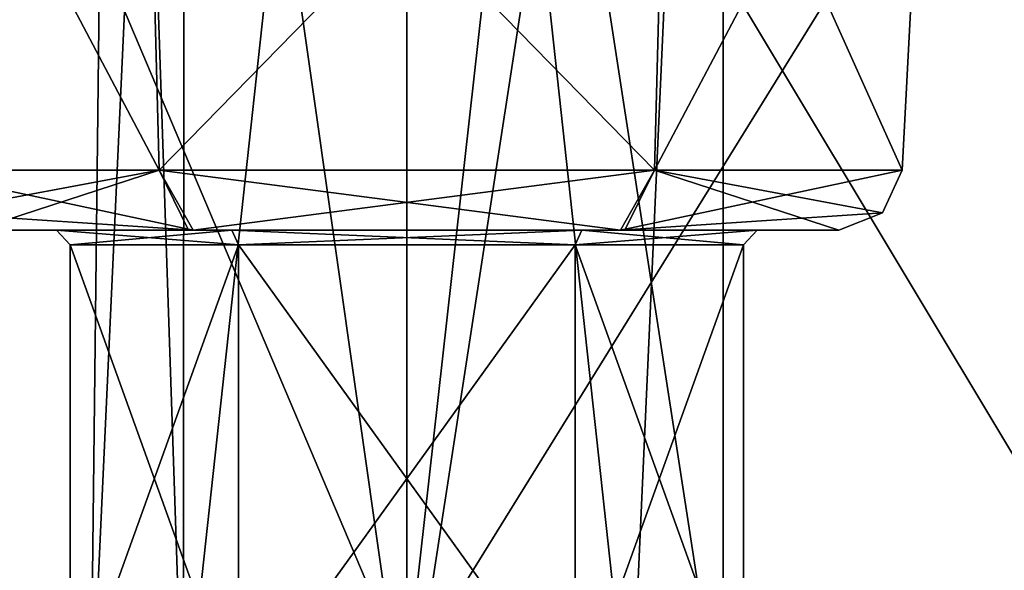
# Model space of a CAD drawing. Header units: inches. Extents: x -9.1 to 9.1, y -3.8 to 4.3.
# Tile 74 of 233: x -6.091 to -5.859, y -1.852 to -1.722. Entities that reach past the tile are written whole.
import ezdxf

# ---------------------------------------------------------------- set-up
doc = ezdxf.new("R2010")
doc.units = ezdxf.units.IN
doc.header["$LTSCALE"] = 65.185185
doc.header["$MEASUREMENT"] = 0
for name, color, linetype in [('10348', 7, 'CONTINUOUS'), ('10364', 7, 'CONTINUOUS'), ('10600', 7, 'CONTINUOUS'), ('10616', 7, 'CONTINUOUS'), ('13806', 7, 'CONTINUOUS'), ('13807', 7, 'CONTINUOUS'), ('13814', 7, 'CONTINUOUS'), ('13815', 7, 'CONTINUOUS'), ('14090', 7, 'CONTINUOUS'), ('14091', 7, 'CONTINUOUS'), ('14096', 7, 'CONTINUOUS'), ('14097', 7, 'CONTINUOUS'), ('14108', 7, 'CONTINUOUS'), ('14109', 7, 'CONTINUOUS'), ('14110', 7, 'CONTINUOUS'), ('14117', 7, 'CONTINUOUS'), ('14118', 7, 'CONTINUOUS'), ('14280', 7, 'CONTINUOUS'), ('14284', 7, 'CONTINUOUS'), ('14443', 7, 'CONTINUOUS'), ('14444', 7, 'CONTINUOUS'), ('14449', 7, 'CONTINUOUS'), ('14450', 7, 'CONTINUOUS'), ('14575', 7, 'CONTINUOUS'), ('14579', 7, 'CONTINUOUS'), ('15026', 7, 'CONTINUOUS'), ('15028', 7, 'CONTINUOUS')]:
    doc.layers.add(name, color=color, linetype=linetype)

msp = doc.modelspace()

# ---------------------------------------------------------------- linework, layer by layer
at = {"layer": '10348', "color": 252, "linetype": 'Continuous', "true_color": 0x969696}
for points in [[(-6, -1.41, -4.4267), (-5.9253, -1.41, -4.352), (-6, -1.89437, -4.4267), (-6, -1.41, -4.4267)], [(-5.9253, -1.41, -4.352), (-6, -1.41, -4.2773), (-5.9253, -1.89437, -4.352), (-5.9253, -1.41, -4.352)], [(-5.9253, -1.89437, -4.352), (-6, -1.41, -4.2773), (-5.94718, -1.89437, -4.29918), (-5.9253, -1.89437, -4.352)], [(-5.94718, -1.89437, -4.29918), (-6, -1.41, -4.2773), (-6, -1.89437, -4.2773), (-5.94718, -1.89437, -4.29918)], [(-6, -1.89437, -4.4267), (-5.9253, -1.41, -4.352), (-5.94718, -1.89437, -4.40482), (-6, -1.89437, -4.4267)], [(-5.94718, -1.89437, -4.40482), (-5.9253, -1.41, -4.352), (-5.9253, -1.89437, -4.352), (-5.94718, -1.89437, -4.40482)]]:
    msp.add_3dface(points, dxfattribs=at)
at = {"layer": '10364', "color": 252, "linetype": 'Continuous', "true_color": 0x969696}
for points in [[(-6.06915, -1.41, -4.32373), (-6.05234, -1.41, -4.4053), (-6.0747, -1.89437, -4.352), (-6.06915, -1.41, -4.32373)], [(-6.0747, -1.89437, -4.352), (-6.05234, -1.41, -4.4053), (-6.05282, -1.89437, -4.40482), (-6.0747, -1.89437, -4.352)], [(-6.05282, -1.89437, -4.29918), (-6.06915, -1.41, -4.32373), (-6.0747, -1.89437, -4.352), (-6.05282, -1.89437, -4.29918)], [(-6, -1.89437, -4.2773), (-6, -1.41, -4.2773), (-6.06915, -1.41, -4.32373), (-6, -1.89437, -4.2773)], [(-6, -1.89437, -4.2773), (-6.06915, -1.41, -4.32373), (-6.05282, -1.89437, -4.29918), (-6, -1.89437, -4.2773)], [(-6, -1.41, -4.4267), (-6, -1.89437, -4.4267), (-6.05282, -1.89437, -4.40482), (-6, -1.41, -4.4267)], [(-6.05234, -1.41, -4.4053), (-6, -1.41, -4.4267), (-6.05282, -1.89437, -4.40482), (-6.05234, -1.41, -4.4053)]]:
    msp.add_3dface(points, dxfattribs=at)
at = {"layer": '10600', "color": 252, "linetype": 'Continuous', "true_color": 0x969696}
for points in [[(-6, -1.41, 4.2773), (-5.9253, -1.41, 4.352), (-6, -1.89437, 4.2773), (-6, -1.41, 4.2773)], [(-5.9253, -1.41, 4.352), (-6, -1.41, 4.4267), (-5.9253, -1.89437, 4.352), (-5.9253, -1.41, 4.352)], [(-5.9253, -1.89437, 4.352), (-6, -1.41, 4.4267), (-5.94718, -1.89437, 4.40482), (-5.9253, -1.89437, 4.352)], [(-5.94718, -1.89437, 4.40482), (-6, -1.41, 4.4267), (-6, -1.89437, 4.4267), (-5.94718, -1.89437, 4.40482)], [(-6, -1.89437, 4.2773), (-5.9253, -1.41, 4.352), (-5.94718, -1.89437, 4.29918), (-6, -1.89437, 4.2773)], [(-5.94718, -1.89437, 4.29918), (-5.9253, -1.41, 4.352), (-5.9253, -1.89437, 4.352), (-5.94718, -1.89437, 4.29918)]]:
    msp.add_3dface(points, dxfattribs=at)
at = {"layer": '10616', "color": 252, "linetype": 'Continuous', "true_color": 0x969696}
for points in [[(-6.06915, -1.41, 4.38027), (-6.05234, -1.41, 4.2987), (-6.0747, -1.89437, 4.352), (-6.06915, -1.41, 4.38027)], [(-6.0747, -1.89437, 4.352), (-6.05234, -1.41, 4.2987), (-6.05282, -1.89437, 4.29918), (-6.0747, -1.89437, 4.352)], [(-6.05282, -1.89437, 4.40482), (-6.06915, -1.41, 4.38027), (-6.0747, -1.89437, 4.352), (-6.05282, -1.89437, 4.40482)], [(-6, -1.89437, 4.4267), (-6, -1.41, 4.4267), (-6.06915, -1.41, 4.38027), (-6, -1.89437, 4.4267)], [(-6, -1.89437, 4.4267), (-6.06915, -1.41, 4.38027), (-6.05282, -1.89437, 4.40482), (-6, -1.89437, 4.4267)], [(-6, -1.41, 4.2773), (-6, -1.89437, 4.2773), (-6.05282, -1.89437, 4.29918), (-6, -1.41, 4.2773)], [(-6.05234, -1.41, 4.2987), (-6, -1.41, 4.2773), (-6.05282, -1.89437, 4.29918), (-6.05234, -1.41, 4.2987)]]:
    msp.add_3dface(points, dxfattribs=at)
at = {"layer": '13806', "linetype": 'Continuous'}
for points in [[(-6.06172, -1.63496, 4.45889), (-6.11699, -1.75779, 4.352), (-6.12343, -1.63496, 4.352), (-6.06172, -1.63496, 4.45889)], [(-6.0585, -1.75779, 4.45332), (-6.11699, -1.75779, 4.352), (-6.06172, -1.63496, 4.45889), (-6.0585, -1.75779, 4.45332)], [(-5.93827, -1.63496, 4.45889), (-6.0585, -1.75779, 4.45332), (-6.06172, -1.63496, 4.45889), (-5.93827, -1.63496, 4.45889)], [(-5.9415, -1.75779, 4.45332), (-6.0585, -1.75779, 4.45332), (-5.93827, -1.63496, 4.45889), (-5.9415, -1.75779, 4.45332)], [(-5.88301, -1.75779, 4.352), (-5.9415, -1.75779, 4.45332), (-5.87657, -1.63496, 4.352), (-5.88301, -1.75779, 4.352)], [(-5.87657, -1.63496, 4.352), (-5.9415, -1.75779, 4.45332), (-5.93827, -1.63496, 4.45889), (-5.87657, -1.63496, 4.352)]]:
    msp.add_3dface(points, dxfattribs=at)
at = {"layer": '13807', "linetype": 'Continuous'}
for points in [[(-6.12343, -1.63496, 4.352), (-6.11699, -1.75779, 4.352), (-6.0585, -1.75779, 4.25068), (-6.12343, -1.63496, 4.352)], [(-6.12343, -1.63496, 4.352), (-6.0585, -1.75779, 4.25068), (-6.06173, -1.63496, 4.24511), (-6.12343, -1.63496, 4.352)], [(-6.0585, -1.75779, 4.25068), (-5.9415, -1.75779, 4.25068), (-6.06173, -1.63496, 4.24511), (-6.0585, -1.75779, 4.25068)], [(-6.06173, -1.63496, 4.24511), (-5.9415, -1.75779, 4.25068), (-5.93828, -1.63496, 4.24511), (-6.06173, -1.63496, 4.24511)], [(-5.9415, -1.75779, 4.25068), (-5.88301, -1.75779, 4.352), (-5.93828, -1.63496, 4.24511), (-5.9415, -1.75779, 4.25068)], [(-5.88301, -1.75779, 4.352), (-5.87657, -1.63496, 4.352), (-5.93828, -1.63496, 4.24511), (-5.88301, -1.75779, 4.352)]]:
    msp.add_3dface(points, dxfattribs=at)
at = {"layer": '13814', "linetype": 'Continuous'}
for points in [[(-6.06172, -1.63496, -4.24511), (-6.11699, -1.75779, -4.352), (-6.12343, -1.63496, -4.352), (-6.06172, -1.63496, -4.24511)], [(-6.0585, -1.75779, -4.25068), (-6.11699, -1.75779, -4.352), (-6.06172, -1.63496, -4.24511), (-6.0585, -1.75779, -4.25068)], [(-5.93827, -1.63496, -4.24511), (-6.0585, -1.75779, -4.25068), (-6.06172, -1.63496, -4.24511), (-5.93827, -1.63496, -4.24511)], [(-5.9415, -1.75779, -4.25068), (-6.0585, -1.75779, -4.25068), (-5.93827, -1.63496, -4.24511), (-5.9415, -1.75779, -4.25068)], [(-5.88301, -1.75779, -4.352), (-5.9415, -1.75779, -4.25068), (-5.87657, -1.63496, -4.352), (-5.88301, -1.75779, -4.352)], [(-5.87657, -1.63496, -4.352), (-5.9415, -1.75779, -4.25068), (-5.93827, -1.63496, -4.24511), (-5.87657, -1.63496, -4.352)]]:
    msp.add_3dface(points, dxfattribs=at)
at = {"layer": '13815', "linetype": 'Continuous'}
for points in [[(-6.12343, -1.63496, -4.352), (-6.11699, -1.75779, -4.352), (-6.0585, -1.75779, -4.45332), (-6.12343, -1.63496, -4.352)], [(-6.12343, -1.63496, -4.352), (-6.0585, -1.75779, -4.45332), (-6.06173, -1.63496, -4.45889), (-6.12343, -1.63496, -4.352)], [(-6.0585, -1.75779, -4.45332), (-5.9415, -1.75779, -4.45332), (-6.06173, -1.63496, -4.45889), (-6.0585, -1.75779, -4.45332)], [(-6.06173, -1.63496, -4.45889), (-5.9415, -1.75779, -4.45332), (-5.93828, -1.63496, -4.45889), (-6.06173, -1.63496, -4.45889)], [(-5.9415, -1.75779, -4.45332), (-5.88301, -1.75779, -4.352), (-5.93828, -1.63496, -4.45889), (-5.9415, -1.75779, -4.45332)], [(-5.88301, -1.75779, -4.352), (-5.87657, -1.63496, -4.352), (-5.93828, -1.63496, -4.45889), (-5.88301, -1.75779, -4.352)]]:
    msp.add_3dface(points, dxfattribs=at)
at = {"layer": '14090', "linetype": 'Continuous'}
for points in [[(-6.03975, -1.8858, -4.28315), (-6.0795, -1.8858, -4.352), (-6.03975, -1.77544, -4.28315), (-6.03975, -1.8858, -4.28315)], [(-6.0795, -1.8858, -4.352), (-6.0795, -1.77544, -4.352), (-6.03975, -1.77544, -4.28315), (-6.0795, -1.8858, -4.352)], [(-5.96025, -1.8858, -4.28315), (-6.03975, -1.8858, -4.28315), (-5.96025, -1.77544, -4.28315), (-5.96025, -1.8858, -4.28315)], [(-6.03975, -1.8858, -4.28315), (-6.03975, -1.77544, -4.28315), (-5.96025, -1.77544, -4.28315), (-6.03975, -1.8858, -4.28315)], [(-5.9205, -1.8858, -4.352), (-5.96025, -1.8858, -4.28315), (-5.9205, -1.77544, -4.352), (-5.9205, -1.8858, -4.352)], [(-5.9205, -1.77544, -4.352), (-5.96025, -1.8858, -4.28315), (-5.96025, -1.77544, -4.28315), (-5.9205, -1.77544, -4.352)]]:
    msp.add_3dface(points, dxfattribs=at)
at = {"layer": '14091', "linetype": 'Continuous'}
for points in [[(-6.0795, -1.8858, -4.352), (-6.03975, -1.8858, -4.42085), (-6.0795, -1.77544, -4.352), (-6.0795, -1.8858, -4.352)], [(-6.0795, -1.77544, -4.352), (-6.03975, -1.8858, -4.42085), (-6.03975, -1.77544, -4.42085), (-6.0795, -1.77544, -4.352)], [(-6.03975, -1.8858, -4.42085), (-5.96025, -1.8858, -4.42085), (-6.03975, -1.77544, -4.42085), (-6.03975, -1.8858, -4.42085)], [(-5.96025, -1.8858, -4.42085), (-5.96025, -1.77544, -4.42085), (-6.03975, -1.77544, -4.42085), (-5.96025, -1.8858, -4.42085)], [(-5.96025, -1.8858, -4.42085), (-5.9205, -1.8858, -4.352), (-5.96025, -1.77544, -4.42085), (-5.96025, -1.8858, -4.42085)], [(-5.9205, -1.8858, -4.352), (-5.9205, -1.77544, -4.352), (-5.96025, -1.77544, -4.42085), (-5.9205, -1.8858, -4.352)]]:
    msp.add_3dface(points, dxfattribs=at)
at = {"layer": '14096', "linetype": 'Continuous'}
for points in [[(-6.03975, -1.8858, 4.42085), (-6.0795, -1.8858, 4.352), (-6.03975, -1.77544, 4.42085), (-6.03975, -1.8858, 4.42085)], [(-6.0795, -1.8858, 4.352), (-6.0795, -1.77544, 4.352), (-6.03975, -1.77544, 4.42085), (-6.0795, -1.8858, 4.352)], [(-5.96025, -1.8858, 4.42085), (-6.03975, -1.8858, 4.42085), (-5.96025, -1.77544, 4.42085), (-5.96025, -1.8858, 4.42085)], [(-6.03975, -1.8858, 4.42085), (-6.03975, -1.77544, 4.42085), (-5.96025, -1.77544, 4.42085), (-6.03975, -1.8858, 4.42085)], [(-5.9205, -1.8858, 4.352), (-5.96025, -1.8858, 4.42085), (-5.9205, -1.77544, 4.352), (-5.9205, -1.8858, 4.352)], [(-5.9205, -1.77544, 4.352), (-5.96025, -1.8858, 4.42085), (-5.96025, -1.77544, 4.42085), (-5.9205, -1.77544, 4.352)]]:
    msp.add_3dface(points, dxfattribs=at)
at = {"layer": '14097', "linetype": 'Continuous'}
for points in [[(-6.0795, -1.8858, 4.352), (-6.03975, -1.8858, 4.28315), (-6.0795, -1.77544, 4.352), (-6.0795, -1.8858, 4.352)], [(-6.0795, -1.77544, 4.352), (-6.03975, -1.8858, 4.28315), (-6.03975, -1.77544, 4.28315), (-6.0795, -1.77544, 4.352)], [(-6.03975, -1.8858, 4.28315), (-5.96025, -1.8858, 4.28315), (-6.03975, -1.77544, 4.28315), (-6.03975, -1.8858, 4.28315)], [(-5.96025, -1.8858, 4.28315), (-5.96025, -1.77544, 4.28315), (-6.03975, -1.77544, 4.28315), (-5.96025, -1.8858, 4.28315)], [(-5.96025, -1.8858, 4.28315), (-5.9205, -1.8858, 4.352), (-5.96025, -1.77544, 4.28315), (-5.96025, -1.8858, 4.28315)], [(-5.9205, -1.8858, 4.352), (-5.9205, -1.77544, 4.352), (-5.96025, -1.77544, 4.28315), (-5.9205, -1.8858, 4.352)]]:
    msp.add_3dface(points, dxfattribs=at)
at = {"layer": '14108', "linetype": 'Continuous'}
for points in [[(-6.05153, -1.772, -4.264), (-6.08277, -1.772, -4.352), (-6.10201, -1.772, -4.352), (-6.05153, -1.772, -4.264)], [(-6.10201, -1.772, -4.352), (-6.08277, -1.772, -4.352), (-6.05048, -1.772, -4.4406), (-6.10201, -1.772, -4.352)], [(-6.05153, -1.772, 4.44), (-6.08277, -1.772, 4.352), (-6.10201, -1.772, 4.352), (-6.05153, -1.772, 4.44)], [(-6.10201, -1.772, 4.352), (-6.08277, -1.772, 4.352), (-6.05048, -1.772, 4.2634), (-6.10201, -1.772, 4.352)], [(-6.08277, -1.772, -4.352), (-6.04131, -1.772, -4.42368), (-6.05048, -1.772, -4.4406), (-6.08277, -1.772, -4.352)], [(-6.04131, -1.772, -4.28032), (-6.08277, -1.772, -4.352), (-6.05153, -1.772, -4.264), (-6.04131, -1.772, -4.28032)], [(-6.08277, -1.772, 4.352), (-6.04131, -1.772, 4.28032), (-6.05048, -1.772, 4.2634), (-6.08277, -1.772, 4.352)], [(-6.04131, -1.772, 4.42368), (-6.08277, -1.772, 4.352), (-6.05153, -1.772, 4.44), (-6.04131, -1.772, 4.42368)], [(-5.94952, -1.772, -4.2634), (-6.04131, -1.772, -4.28032), (-6.05153, -1.772, -4.264), (-5.94952, -1.772, -4.2634)], [(-5.94952, -1.772, 4.4406), (-6.04131, -1.772, 4.42368), (-6.05153, -1.772, 4.44), (-5.94952, -1.772, 4.4406)], [(-6.04131, -1.772, -4.42368), (-5.95869, -1.772, -4.42368), (-6.05048, -1.772, -4.4406), (-6.04131, -1.772, -4.42368)], [(-6.05048, -1.772, -4.4406), (-5.95869, -1.772, -4.42368), (-5.94847, -1.772, -4.44), (-6.05048, -1.772, -4.4406)], [(-6.04131, -1.772, 4.28032), (-5.95869, -1.772, 4.28032), (-6.05048, -1.772, 4.2634), (-6.04131, -1.772, 4.28032)], [(-6.05048, -1.772, 4.2634), (-5.95869, -1.772, 4.28032), (-5.94847, -1.772, 4.264), (-6.05048, -1.772, 4.2634)], [(-5.95869, -1.772, -4.28032), (-6.04131, -1.772, -4.28032), (-5.94952, -1.772, -4.2634), (-5.95869, -1.772, -4.28032)], [(-5.95869, -1.772, 4.42368), (-6.04131, -1.772, 4.42368), (-5.94952, -1.772, 4.4406), (-5.95869, -1.772, 4.42368)], [(-5.95869, -1.772, -4.42368), (-5.91723, -1.772, -4.352), (-5.94847, -1.772, -4.44), (-5.95869, -1.772, -4.42368)], [(-5.91723, -1.772, -4.352), (-5.95869, -1.772, -4.28032), (-5.94952, -1.772, -4.2634), (-5.91723, -1.772, -4.352)], [(-5.95869, -1.772, 4.28032), (-5.91723, -1.772, 4.352), (-5.94847, -1.772, 4.264), (-5.95869, -1.772, 4.28032)], [(-5.91723, -1.772, 4.352), (-5.95869, -1.772, 4.42368), (-5.94952, -1.772, 4.4406), (-5.91723, -1.772, 4.352)], [(-5.89799, -1.772, -4.352), (-5.91723, -1.772, -4.352), (-5.94952, -1.772, -4.2634), (-5.89799, -1.772, -4.352)], [(-5.89799, -1.772, 4.352), (-5.91723, -1.772, 4.352), (-5.94952, -1.772, 4.4406), (-5.89799, -1.772, 4.352)], [(-5.91723, -1.772, -4.352), (-5.89799, -1.772, -4.352), (-5.94847, -1.772, -4.44), (-5.91723, -1.772, -4.352)], [(-5.91723, -1.772, 4.352), (-5.89799, -1.772, 4.352), (-5.94847, -1.772, 4.264), (-5.91723, -1.772, 4.352)]]:
    msp.add_3dface(points, dxfattribs=at)
at = {"layer": '14109', "linetype": 'Continuous'}
for points in [[(-6.11699, -1.75779, 4.352), (-6.0585, -1.75779, 4.45332), (-6.11234, -1.76788, 4.352), (-6.11699, -1.75779, 4.352)], [(-6.0585, -1.75779, 4.45332), (-6.10201, -1.772, 4.352), (-6.11234, -1.76788, 4.352), (-6.0585, -1.75779, 4.45332)], [(-6.0585, -1.75779, 4.45332), (-6.05153, -1.772, 4.44), (-6.10201, -1.772, 4.352), (-6.0585, -1.75779, 4.45332)], [(-6.0585, -1.75779, 4.45332), (-5.9415, -1.75779, 4.45332), (-5.94952, -1.772, 4.4406), (-6.0585, -1.75779, 4.45332)], [(-6.0585, -1.75779, 4.45332), (-5.94952, -1.772, 4.4406), (-6.05153, -1.772, 4.44), (-6.0585, -1.75779, 4.45332)], [(-5.9415, -1.75779, 4.45332), (-5.88301, -1.75779, 4.352), (-5.94952, -1.772, 4.4406), (-5.9415, -1.75779, 4.45332)], [(-5.94952, -1.772, 4.4406), (-5.88301, -1.75779, 4.352), (-5.88766, -1.76788, 4.352), (-5.94952, -1.772, 4.4406)], [(-5.89799, -1.772, 4.352), (-5.94952, -1.772, 4.4406), (-5.88766, -1.76788, 4.352), (-5.89799, -1.772, 4.352)]]:
    msp.add_3dface(points, dxfattribs=at)
at = {"layer": '14110', "linetype": 'Continuous'}
for points in [[(-6.0585, -1.75779, 4.25068), (-6.11699, -1.75779, 4.352), (-6.05048, -1.772, 4.2634), (-6.0585, -1.75779, 4.25068)], [(-6.05048, -1.772, 4.2634), (-6.11699, -1.75779, 4.352), (-6.11234, -1.76788, 4.352), (-6.05048, -1.772, 4.2634)], [(-5.9415, -1.75779, 4.25068), (-6.0585, -1.75779, 4.25068), (-6.05048, -1.772, 4.2634), (-5.9415, -1.75779, 4.25068)], [(-5.9415, -1.75779, 4.25068), (-6.05048, -1.772, 4.2634), (-5.94847, -1.772, 4.264), (-5.9415, -1.75779, 4.25068)], [(-5.89799, -1.772, 4.352), (-5.9415, -1.75779, 4.25068), (-5.94847, -1.772, 4.264), (-5.89799, -1.772, 4.352)], [(-5.88301, -1.75779, 4.352), (-5.9415, -1.75779, 4.25068), (-5.88766, -1.76788, 4.352), (-5.88301, -1.75779, 4.352)], [(-5.9415, -1.75779, 4.25068), (-5.89799, -1.772, 4.352), (-5.88766, -1.76788, 4.352), (-5.9415, -1.75779, 4.25068)], [(-6.10201, -1.772, 4.352), (-6.05048, -1.772, 4.2634), (-6.11234, -1.76788, 4.352), (-6.10201, -1.772, 4.352)]]:
    msp.add_3dface(points, dxfattribs=at)
at = {"layer": '14117', "linetype": 'Continuous'}
for points in [[(-6.11699, -1.75779, -4.352), (-6.0585, -1.75779, -4.25068), (-6.11234, -1.76788, -4.352), (-6.11699, -1.75779, -4.352)], [(-6.0585, -1.75779, -4.25068), (-6.10201, -1.772, -4.352), (-6.11234, -1.76788, -4.352), (-6.0585, -1.75779, -4.25068)], [(-6.0585, -1.75779, -4.25068), (-6.05153, -1.772, -4.264), (-6.10201, -1.772, -4.352), (-6.0585, -1.75779, -4.25068)], [(-6.0585, -1.75779, -4.25068), (-5.9415, -1.75779, -4.25068), (-5.94952, -1.772, -4.2634), (-6.0585, -1.75779, -4.25068)], [(-6.0585, -1.75779, -4.25068), (-5.94952, -1.772, -4.2634), (-6.05153, -1.772, -4.264), (-6.0585, -1.75779, -4.25068)], [(-5.9415, -1.75779, -4.25068), (-5.88301, -1.75779, -4.352), (-5.94952, -1.772, -4.2634), (-5.9415, -1.75779, -4.25068)], [(-5.94952, -1.772, -4.2634), (-5.88301, -1.75779, -4.352), (-5.88766, -1.76788, -4.352), (-5.94952, -1.772, -4.2634)], [(-5.89799, -1.772, -4.352), (-5.94952, -1.772, -4.2634), (-5.88766, -1.76788, -4.352), (-5.89799, -1.772, -4.352)]]:
    msp.add_3dface(points, dxfattribs=at)
at = {"layer": '14118', "linetype": 'Continuous'}
for points in [[(-6.0585, -1.75779, -4.45332), (-6.11699, -1.75779, -4.352), (-6.05048, -1.772, -4.4406), (-6.0585, -1.75779, -4.45332)], [(-6.05048, -1.772, -4.4406), (-6.11699, -1.75779, -4.352), (-6.11234, -1.76788, -4.352), (-6.05048, -1.772, -4.4406)], [(-5.9415, -1.75779, -4.45332), (-6.0585, -1.75779, -4.45332), (-6.05048, -1.772, -4.4406), (-5.9415, -1.75779, -4.45332)], [(-5.9415, -1.75779, -4.45332), (-6.05048, -1.772, -4.4406), (-5.94847, -1.772, -4.44), (-5.9415, -1.75779, -4.45332)], [(-5.89799, -1.772, -4.352), (-5.9415, -1.75779, -4.45332), (-5.94847, -1.772, -4.44), (-5.89799, -1.772, -4.352)], [(-5.88301, -1.75779, -4.352), (-5.9415, -1.75779, -4.45332), (-5.88766, -1.76788, -4.352), (-5.88301, -1.75779, -4.352)], [(-5.9415, -1.75779, -4.45332), (-5.89799, -1.772, -4.352), (-5.88766, -1.76788, -4.352), (-5.9415, -1.75779, -4.45332)], [(-6.10201, -1.772, -4.352), (-6.05048, -1.772, -4.4406), (-6.11234, -1.76788, -4.352), (-6.10201, -1.772, -4.352)]]:
    msp.add_3dface(points, dxfattribs=at)
at = {"layer": '14280', "linetype": 'Continuous'}
for points in [[(-6.1747, -1.87739, 4.57651), (-6, -1.87739, 4.63647), (-6.104, -1.63239, 4.59361), (-6.1747, -1.87739, 4.57651)], [(-6.104, -1.63239, 4.59361), (-6, -1.87739, 4.63647), (-5.97254, -1.63239, 4.6136), (-6.104, -1.63239, 4.59361)], [(-6, -1.87739, 4.63647), (-5.8253, -1.87739, 4.57651), (-5.97254, -1.63239, 4.6136), (-6, -1.87739, 4.63647)], [(-5.97254, -1.63239, 4.6136), (-5.8253, -1.87739, 4.57651), (-5.8481, -1.63239, 4.56674), (-5.97254, -1.63239, 4.6136)]]:
    msp.add_3dface(points, dxfattribs=at)
at = {"layer": '14284', "linetype": 'Continuous'}
for points in [[(-6, -1.87739, -4.63647), (-6.1747, -1.87739, -4.57651), (-6.104, -1.63239, -4.59361), (-6, -1.87739, -4.63647)], [(-5.97254, -1.63239, -4.6136), (-6, -1.87739, -4.63647), (-6.104, -1.63239, -4.59361), (-5.97254, -1.63239, -4.6136)], [(-5.8253, -1.87739, -4.57651), (-6, -1.87739, -4.63647), (-5.8481, -1.63239, -4.56674), (-5.8253, -1.87739, -4.57651)], [(-5.8481, -1.63239, -4.56674), (-6, -1.87739, -4.63647), (-5.97254, -1.63239, -4.6136), (-5.8481, -1.63239, -4.56674)]]:
    msp.add_3dface(points, dxfattribs=at)
at = {"layer": '14443', "linetype": 'Continuous'}
for points in [[(-6.04131, -1.772, 4.28032), (-6.08277, -1.772, 4.352), (-6.03975, -1.77544, 4.28315), (-6.04131, -1.772, 4.28032)], [(-6.08277, -1.772, 4.352), (-6.0795, -1.77544, 4.352), (-6.03975, -1.77544, 4.28315), (-6.08277, -1.772, 4.352)], [(-5.95869, -1.772, 4.28032), (-6.04131, -1.772, 4.28032), (-6.03975, -1.77544, 4.28315), (-5.95869, -1.772, 4.28032)], [(-5.96025, -1.77544, 4.28315), (-5.95869, -1.772, 4.28032), (-6.03975, -1.77544, 4.28315), (-5.96025, -1.77544, 4.28315)], [(-5.9205, -1.77544, 4.352), (-5.95869, -1.772, 4.28032), (-5.96025, -1.77544, 4.28315), (-5.9205, -1.77544, 4.352)], [(-5.91723, -1.772, 4.352), (-5.95869, -1.772, 4.28032), (-5.9205, -1.77544, 4.352), (-5.91723, -1.772, 4.352)]]:
    msp.add_3dface(points, dxfattribs=at)
at = {"layer": '14444', "linetype": 'Continuous'}
for points in [[(-6.08277, -1.772, 4.352), (-6.04131, -1.772, 4.42368), (-6.0795, -1.77544, 4.352), (-6.08277, -1.772, 4.352)], [(-6.0795, -1.77544, 4.352), (-6.04131, -1.772, 4.42368), (-6.03975, -1.77544, 4.42085), (-6.0795, -1.77544, 4.352)], [(-6.04131, -1.772, 4.42368), (-5.95869, -1.772, 4.42368), (-5.96025, -1.77544, 4.42085), (-6.04131, -1.772, 4.42368)], [(-6.03975, -1.77544, 4.42085), (-6.04131, -1.772, 4.42368), (-5.96025, -1.77544, 4.42085), (-6.03975, -1.77544, 4.42085)], [(-5.95869, -1.772, 4.42368), (-5.91723, -1.772, 4.352), (-5.96025, -1.77544, 4.42085), (-5.95869, -1.772, 4.42368)], [(-5.91723, -1.772, 4.352), (-5.9205, -1.77544, 4.352), (-5.96025, -1.77544, 4.42085), (-5.91723, -1.772, 4.352)]]:
    msp.add_3dface(points, dxfattribs=at)
at = {"layer": '14449', "linetype": 'Continuous'}
for points in [[(-6.04131, -1.772, -4.42368), (-6.08277, -1.772, -4.352), (-6.03975, -1.77544, -4.42085), (-6.04131, -1.772, -4.42368)], [(-6.08277, -1.772, -4.352), (-6.0795, -1.77544, -4.352), (-6.03975, -1.77544, -4.42085), (-6.08277, -1.772, -4.352)], [(-5.95869, -1.772, -4.42368), (-6.04131, -1.772, -4.42368), (-6.03975, -1.77544, -4.42085), (-5.95869, -1.772, -4.42368)], [(-5.96025, -1.77544, -4.42085), (-5.95869, -1.772, -4.42368), (-6.03975, -1.77544, -4.42085), (-5.96025, -1.77544, -4.42085)], [(-5.9205, -1.77544, -4.352), (-5.95869, -1.772, -4.42368), (-5.96025, -1.77544, -4.42085), (-5.9205, -1.77544, -4.352)], [(-5.91723, -1.772, -4.352), (-5.95869, -1.772, -4.42368), (-5.9205, -1.77544, -4.352), (-5.91723, -1.772, -4.352)]]:
    msp.add_3dface(points, dxfattribs=at)
at = {"layer": '14450', "linetype": 'Continuous'}
for points in [[(-6.08277, -1.772, -4.352), (-6.04131, -1.772, -4.28032), (-6.0795, -1.77544, -4.352), (-6.08277, -1.772, -4.352)], [(-6.0795, -1.77544, -4.352), (-6.04131, -1.772, -4.28032), (-6.03975, -1.77544, -4.28315), (-6.0795, -1.77544, -4.352)], [(-6.04131, -1.772, -4.28032), (-5.95869, -1.772, -4.28032), (-5.96025, -1.77544, -4.28315), (-6.04131, -1.772, -4.28032)], [(-6.03975, -1.77544, -4.28315), (-6.04131, -1.772, -4.28032), (-5.96025, -1.77544, -4.28315), (-6.03975, -1.77544, -4.28315)], [(-5.95869, -1.772, -4.28032), (-5.91723, -1.772, -4.352), (-5.96025, -1.77544, -4.28315), (-5.95869, -1.772, -4.28032)], [(-5.91723, -1.772, -4.352), (-5.9205, -1.77544, -4.352), (-5.96025, -1.77544, -4.28315), (-5.91723, -1.772, -4.352)]]:
    msp.add_3dface(points, dxfattribs=at)
at = {"layer": '14575', "linetype": 'Continuous'}
for points in [[(-8.075, -1.63343, -4.06853), (-8.075, -1.95857, -4.05149), (8.075, -1.95857, -4.05149), (-8.075, -1.63343, -4.06853)], [(8.075, -1.63343, -4.06853), (-8.075, -1.63343, -4.06853), (8.075, -1.95857, -4.05149), (8.075, -1.63343, -4.06853)]]:
    msp.add_3dface(points, dxfattribs=at)
at = {"layer": '14579', "linetype": 'Continuous'}
for points in [[(-8.075, -1.63343, 4.06853), (8.075, -1.63343, 4.06853), (-8.075, -1.95857, 4.05149), (-8.075, -1.63343, 4.06853)], [(-8.075, -1.95857, 4.05149), (8.075, -1.63343, 4.06853), (8.075, -1.95857, 4.05149), (-8.075, -1.95857, 4.05149)]]:
    msp.add_3dface(points, dxfattribs=at)
at = {"layer": '15026', "color": 253, "linetype": 'Continuous', "true_color": 0xa2afbf}
for points in [[(-7.55358, -1.6755, -3.945), (7.55358, -1.6755, -3.945), (-7.55358, -1.907, -3.945), (-7.55358, -1.6755, -3.945)], [(7.55358, -1.6755, -3.945), (7.55358, -1.907, -3.945), (-7.55358, -1.907, -3.945), (7.55358, -1.6755, -3.945)]]:
    msp.add_3dface(points, dxfattribs=at)
at = {"layer": '15028', "color": 253, "linetype": 'Continuous', "true_color": 0xa2afbf}
for points in [[(7.55358, -1.6755, 3.945), (-7.55358, -1.6755, 3.945), (7.55358, -1.907, 3.945), (7.55358, -1.6755, 3.945)], [(-7.55358, -1.6755, 3.945), (-7.55358, -1.907, 3.945), (7.55358, -1.907, 3.945), (-7.55358, -1.6755, 3.945)]]:
    msp.add_3dface(points, dxfattribs=at)

doc.saveas('drawing.dxf')
